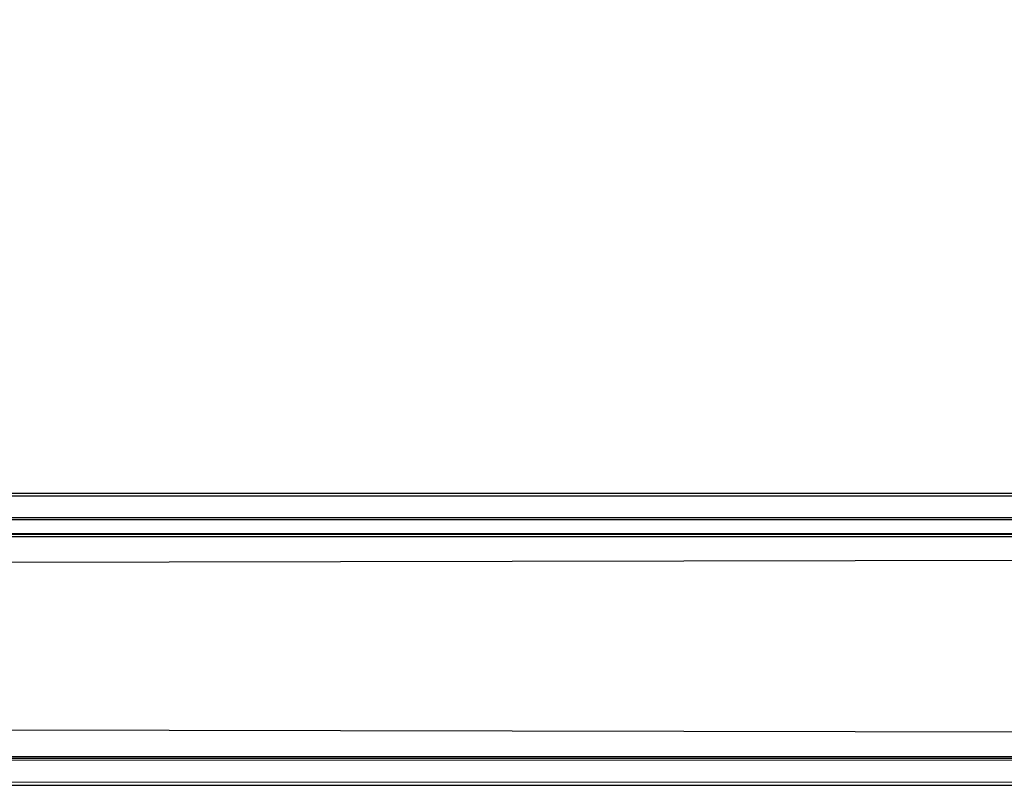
# Model space of a CAD drawing. Extents: x 0 to 1.6, y -0.5 to 0.
# Tile 65 of 186: x 0.41171 to 0.41538, y -0.501 to -0.49814. Entities that reach past the tile are written whole.
import ezdxf

# ---------------------------------------------------------------- set-up
doc = ezdxf.new("R2010")
doc.units = 0
doc.layers.add('L0_ABDECKPL_0___REPLACEMTFOREMP', color=7, linetype='CONTINUOUS')

msp = doc.modelspace()

# ---------------------------------------------------------------- linework, layer by layer
at = {"layer": 'L0_ABDECKPL_0___REPLACEMTFOREMP', "color": 39}
for points, invisible_edges in [([(0.001665, -0.001867, 0.603241), (0.001616, -0.499911, 0.603241), (0.471779, -0.499911, 0.603241), (0.001665, -0.001867, 0.603241)], 15), ([(0.001616, -0.499908, 0.591241), (0.001665, -0.00187, 0.591241), (0.475865, -0.499908, 0.591241), (0.001616, -0.499908, 0.591241)], 15), ([(0.001665, -0.001867, 0.603241), (0.471779, -0.499911, 0.603241), (0.471779, -0.001867, 0.603241), (0.001665, -0.001867, 0.603241)], 15), ([(0.475865, -0.499908, 0.591241), (0.001665, -0.00187, 0.591241), (0.471779, -0.00187, 0.591241), (0.475865, -0.499908, 0.591241)], 15), ([(0.475865, -0.499908, 0.591241), (0.001616, -0.500001, 0.591241), (0.001616, -0.499908, 0.591241), (0.475865, -0.499908, 0.591241)], 13), ([(0.001616, -0.500001, 0.591241), (0.475865, -0.499908, 0.591241), (0.471779, -0.500001, 0.591241), (0.001616, -0.500001, 0.591241)], 14), ([(0.001616, -0.500001, 0.603241), (0.471779, -0.499911, 0.603241), (0.001616, -0.499911, 0.603241), (0.001616, -0.500001, 0.603241)], 13), ([(0.471779, -0.499911, 0.603241), (0.001616, -0.500001, 0.603241), (0.471779, -0.500001, 0.603241), (0.471779, -0.499911, 0.603241)], 14), ([(0.001616, -0.500001, 0.591241), (0.471779, -0.500072, 0.591312), (0.001587, -0.500072, 0.591312), (0.001616, -0.500001, 0.591241)], 14), ([(0.471779, -0.500001, 0.603241), (0.001591, -0.500061, 0.603181), (0.471779, -0.500061, 0.603181), (0.471779, -0.500001, 0.603241)], 13), ([(0.001591, -0.500061, 0.603181), (0.471779, -0.500001, 0.603241), (0.001616, -0.500001, 0.603241), (0.001591, -0.500061, 0.603181)], 14), ([(0.471779, -0.500072, 0.591312), (0.001616, -0.500001, 0.591241), (0.471779, -0.500001, 0.591241), (0.471779, -0.500072, 0.591312)], 13), ([(0.001587, -0.500072, 0.591312), (0.471779, -0.500899, 0.59214), (0.001244, -0.500899, 0.59214), (0.001587, -0.500072, 0.591312)], 14), ([(0.471779, -0.500061, 0.603181), (0.001247, -0.500892, 0.60235), (0.471779, -0.500892, 0.60235), (0.471779, -0.500061, 0.603181)], 13), ([(0.001247, -0.500892, 0.60235), (0.471779, -0.500061, 0.603181), (0.001591, -0.500061, 0.603181), (0.001247, -0.500892, 0.60235)], 14), ([(0.471779, -0.500899, 0.59214), (0.001587, -0.500072, 0.591312), (0.471779, -0.500072, 0.591312), (0.471779, -0.500899, 0.59214)], 13), ([(0.471779, -0.500892, 0.60235), (0.001202, -0.501, 0.602241), (0.471779, -0.501, 0.602241), (0.471779, -0.500892, 0.60235)], 13), ([(0.001202, -0.501, 0.602241), (0.471779, -0.500892, 0.60235), (0.001247, -0.500892, 0.60235), (0.001202, -0.501, 0.602241)], 14), ([(0.001244, -0.500899, 0.59214), (0.471779, -0.501, 0.592241), (0.001202, -0.501, 0.592241), (0.001244, -0.500899, 0.59214)], 14), ([(0.471779, -0.501, 0.592241), (0.001244, -0.500899, 0.59214), (0.471779, -0.500899, 0.59214), (0.471779, -0.501, 0.592241)], 13), ([(0.471779, -0.501, 0.592379), (0.001202, -0.501, 0.592241), (0.471779, -0.501, 0.592241), (0.471779, -0.501, 0.592379)], 13), ([(0.001202, -0.501, 0.592241), (0.471779, -0.501, 0.592379), (0.001202, -0.501, 0.592379), (0.001202, -0.501, 0.592241)], 14), ([(0.471779, -0.501, 0.602241), (0.001202, -0.501, 0.602063), (0.471779, -0.501, 0.602063), (0.471779, -0.501, 0.602241)], 13), ([(0.001202, -0.501, 0.602063), (0.471779, -0.501, 0.602241), (0.001202, -0.501, 0.602241), (0.001202, -0.501, 0.602063)], 14), ([(0.471779, -0.501, 0.602063), (0.001202, -0.501, 0.592379), (0.471779, -0.501, 0.592379), (0.471779, -0.501, 0.602063)], 13), ([(0.001202, -0.501, 0.592379), (0.471779, -0.501, 0.602063), (0.001202, -0.501, 0.602063), (0.001202, -0.501, 0.592379)], 14)]:
    msp.add_3dface(points, dxfattribs=dict(at, invisible_edges=invisible_edges))

doc.saveas('drawing.dxf')
